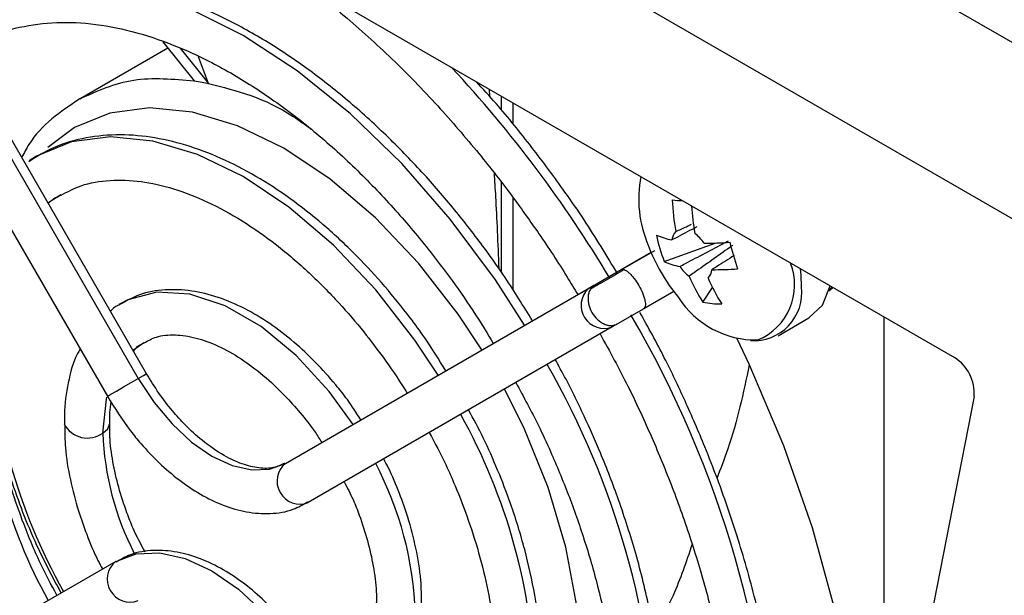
# Model space of a CAD drawing. Header units: millimetres. Extents: x -0.66 to 0.91, y -0.4 to 0.64.
# Tile 79 of 171: x 0.62 to 0.6548, y -0.3519 to -0.3315. Entities that reach past the tile are written whole.
import ezdxf

# ---------------------------------------------------------------- set-up
doc = ezdxf.new("R2010")
doc.units = ezdxf.units.MM
doc.layers.add('FORMAT', color=7, linetype='Continuous')

msp = doc.modelspace()

# ---------------------------------------------------------------- linework, layer by layer
at = {"layer": 'FORMAT', "color": 7, "linetype": 'Continuous', "lineweight": 25}
for p, q in [((0.656835, -0.333314), (0.494323, -0.239498)), ((0.656835, -0.339545), (0.494138, -0.245622)), ((0.497973, -0.253925), (0.653061, -0.343455)), ((0.613465, -0.325573), (0.624215, -0.344192)), ((0.624507, -0.344023), (0.613757, -0.325404)), ((0.612372, -0.326204), (0.623122, -0.344823)), ((0.62508, -0.33229), (0.626186, -0.333666)), ((0.625258, -0.332511), (0.622156, -0.334302)), ((0.625695, -0.332514), (0.626699, -0.333763)), ((0.626699, -0.333763), (0.626348, -0.332819)), ((0.636617, -0.333962), (0.636632, -0.33422)), ((0.637045, -0.334209), (0.637045, -0.3347)), ((0.63745, -0.334443), (0.63745, -0.335197)), ((0.637045, -0.337261), (0.637045, -0.340428)), ((0.621018, -0.337979), (0.621479, -0.337683)), ((0.63745, -0.337783), (0.63745, -0.341051)), ((0.642805, -0.340059), (0.644603, -0.339404)), ((0.641279, -0.340343), (0.642337, -0.339732)), ((0.642458, -0.339678), (0.641326, -0.340331)), ((0.640355, -0.340876), (0.641279, -0.340343)), ((0.629415, -0.347194), (0.640165, -0.340986)), ((0.640311, -0.340905), (0.640116, -0.341018)), ((0.640165, -0.340986), (0.640355, -0.340876)), ((0.644163, -0.341491), (0.644506, -0.340974)), ((0.648617, -0.341093), (0.648759, -0.340971)), ((0.648722, -0.34095), (0.648632, -0.341075)), ((0.643137, -0.341118), (0.642079, -0.341729)), ((0.642079, -0.341729), (0.641155, -0.342262)), ((0.646826, -0.342682), (0.647919, -0.342051)), ((0.650579, -0.361125), (0.650579, -0.342022)), ((0.640965, -0.342372), (0.630215, -0.34858)), ((0.641155, -0.342262), (0.640965, -0.342372)), ((0.653754, -0.344834), (0.650045, -0.363866)), ((0.623415, -0.350659), (0.612665, -0.356867))]:
    msp.add_line(p, q, dxfattribs=at)
at = {"layer": 'FORMAT', "color": 7, "linetype": 'Continuous', "lineweight": 25, "flags": 128}
for points in [[(0.637868, -0.342312), (0.636835, -0.34071), (0.635242, -0.338562), (0.633524, -0.336591), (0.63171, -0.334832), (0.62983, -0.333316), (0.627918, -0.332067), (0.626007, -0.331108), (0.624127, -0.330455), (0.622313, -0.330119), (0.621762, -0.33008)], [(0.63636, -0.343183), (0.635521, -0.341916), (0.634119, -0.340115), (0.632601, -0.338512), (0.631002, -0.337146), (0.629363, -0.336051), (0.627725, -0.335254), (0.626126, -0.334774), (0.624608, -0.334624), (0.623206, -0.334807), (0.621956, -0.335318), (0.621016, -0.33602)], [(0.63481, -0.344078), (0.633989, -0.342838), (0.632607, -0.341063), (0.63111, -0.339482), (0.629534, -0.338136), (0.627918, -0.337056), (0.626303, -0.336271), (0.624727, -0.335798), (0.62323, -0.33565), (0.621848, -0.33583), (0.620616, -0.336334), (0.620359, -0.336493)], [(0.647654, -0.340954), (0.647643, -0.340537), (0.647619, -0.340314)], [(0.647919, -0.342051), (0.648395, -0.341595), (0.648673, -0.340922)], [(0.631805, -0.345814), (0.630963, -0.344651), (0.6298, -0.343382), (0.628555, -0.342358), (0.627282, -0.341623), (0.626037, -0.34121), (0.624874, -0.341136), (0.623845, -0.341406), (0.623531, -0.341575)], [(0.624027, -0.34319), (0.624043, -0.343176), (0.624405, -0.342916)], [(0.643438, -0.373325), (0.643588, -0.373245), (0.645111, -0.372214), (0.646442, -0.370891), (0.647565, -0.369293), (0.648468, -0.367437), (0.649139, -0.365347), (0.64957, -0.363049), (0.649756, -0.360569), (0.649694, -0.357939), (0.649385, -0.35519), (0.648833, -0.352355), (0.648045, -0.34947), (0.64703, -0.346568), (0.645801, -0.343686), (0.645376, -0.342795)], [(0.624215, -0.344192), (0.624401, -0.344085), (0.624497, -0.344029), (0.624507, -0.344023)], [(0.623122, -0.344823), (0.623139, -0.344813), (0.623249, -0.34475), (0.623445, -0.344636), (0.623697, -0.344491), (0.623968, -0.344335), (0.624215, -0.344192)], [(0.624215, -0.344192), (0.624772, -0.345042), (0.625408, -0.345801), (0.626097, -0.346441), (0.626815, -0.346937), (0.627532, -0.347269), (0.628222, -0.347426), (0.628857, -0.3474), (0.629415, -0.347194)], [(0.622962, -0.346121), (0.623086, -0.344919), (0.623101, -0.344854)], [(0.634679, -0.36164), (0.635521, -0.361489), (0.636771, -0.360978), (0.637838, -0.360151), (0.638697, -0.359028), (0.639326, -0.357638), (0.63971, -0.356013), (0.639839, -0.354195), (0.63971, -0.352229), (0.639326, -0.350161), (0.638697, -0.348044), (0.637838, -0.34593), (0.63716, -0.344569)], [(0.622962, -0.346121), (0.623135, -0.345971), (0.623196, -0.345802)], [(0.623415, -0.350659), (0.624143, -0.350389), (0.624975, -0.350356), (0.625877, -0.350561), (0.626815, -0.350995), (0.627753, -0.351644), (0.628655, -0.35248), (0.629486, -0.353473), (0.630215, -0.354584)]]:
    msp.add_lwpolyline(points, dxfattribs=at)
at = {"layer": 'FORMAT', "color": 7, "linetype": 'Continuous', "lineweight": 25}
for centre, radius, start, end in [((0.60307, -0.363182), 0.0440140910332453, 30.802391, 42.947397), ((0.646069, -0.337842), 0.0041675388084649, 169.12035, 203.102877), ((0.651262, -0.337542), 0.0081811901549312, 182.344977, 190.244107), ((0.650744, -0.263369), 0.0749001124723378, 264.132977, 264.422345), ((0.651915, -0.337611), 0.008160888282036, 183.362566, 190.248932), ((0.643603, -0.336687), 0.0026613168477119, 246.126612, 258.588272), ((0.648309, -0.337911), 0.0059081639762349, 191.814304, 201.314934), ((0.643574, -0.339341), 0.0005001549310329, 136.569759, 174.80939), ((0.642986, -0.340241), 0.0014803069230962, 34.253954, 52.676003), ((0.648323, -0.337199), 0.0065, 200.517643, 219.47698), ((0.644306, -0.329051), 0.010356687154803, 269.470198, 274.500007), ((0.657878, -0.336091), 0.0131756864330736, 194.436461, 198.692777), ((0.643882, -0.337625), 0.0026613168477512, 246.126612, 258.588272), ((0.644579, -0.339401), 0.0014803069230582, 214.253954, 232.676003), ((0.643991, -0.3403), 0.0005001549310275, 316.569759, 354.80939), ((0.644585, -0.329989), 0.0103566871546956, 269.470198, 274.500007), ((0.645296, -0.340878), 0.0021157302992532, 292.583288, 21.272233), ((0.649475, -0.338109), 0.0062976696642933, 203.081084, 212.487193), ((0.650148, -0.338175), 0.0062976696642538, 203.081084, 212.487193), ((0.640682, -0.341606), 0.0008163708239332, 133.963308, 290.233545), ((0.645962, -0.341154), 0.0017033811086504, 266.330643, 6.747761), ((0.646056, -0.339561), 0.003270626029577, 212.780128, 270.919297), ((0.644829, -0.338172), 0.0033854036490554, 258.648116, 270.108432), ((0.609027, -0.361008), 0.0377632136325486, 1.730998, 30.332788), ((0.640237, -0.341329), 0.0213697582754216, 182.613995, 209.112016), ((0.652285, -0.344709), 0.0014743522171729, 355.140197, 58.242858), ((0.637166, -0.343089), 0.0184524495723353, 181.815882, 209.008627), ((0.613001, -0.358403), 0.0295810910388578, 1.868893, 29.808273), ((0.617308, -0.355659), 0.0209496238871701, 1.956465, 29.120411), ((0.622414, -0.345379), 0.0009216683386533, 207.441876, 306.446708), ((0.632998, -0.345771), 0.0100429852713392, 181.996801, 207.434489), ((0.629928, -0.347821), 0.0008107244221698, 129.329705, 290.670295), ((0.621751, -0.352906), 0.0122622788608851, 1.912441, 27.734045), ((0.623928, -0.351286), 0.0008107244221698, 129.329705, 290.670295)]:
    msp.add_arc(centre, radius, start, end, dxfattribs=at)
for points, knots in [([(0.6381428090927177, -0.3421536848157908), (0.6378282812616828, -0.3416355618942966), (0.6373309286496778, -0.3408162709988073), (0.6364454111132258, -0.3395704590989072), (0.6355279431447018, -0.3383692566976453), (0.6343795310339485, -0.3370252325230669), (0.6331293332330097, -0.335719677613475), (0.6317813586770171, -0.3344795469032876), (0.6303626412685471, -0.3333450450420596), (0.6288937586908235, -0.3323437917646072), (0.627394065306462, -0.3314982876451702), (0.6258797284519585, -0.3308222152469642), (0.6243687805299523, -0.3303417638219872), (0.6230784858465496, -0.3300683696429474), (0.6223179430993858, -0.3300456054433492), (0.6220381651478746, -0.3300372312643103)], [0, 0, 0, 0, 0.0752574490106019, 0.11900215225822, 0.1913256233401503, 0.265851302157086, 0.3452147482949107, 0.4273685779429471, 0.5115158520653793, 0.5970566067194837, 0.6836238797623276, 0.771022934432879, 0.8591884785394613, 0.9482002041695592, 1, 1, 1, 1]), ([(0.6296651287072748, -0.3299488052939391), (0.6296877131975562, -0.3299637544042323), (0.6303008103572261, -0.330369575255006), (0.6314858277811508, -0.3313440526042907), (0.6331824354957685, -0.3328565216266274), (0.63477647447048, -0.3345003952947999), (0.6362025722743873, -0.3361513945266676), (0.6373897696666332, -0.3376786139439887), (0.6384280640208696, -0.3391422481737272), (0.6391882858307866, -0.3402894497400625), (0.6396233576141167, -0.3410214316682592), (0.6397460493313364, -0.3412278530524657)], [0, 0, 0, 0, 0.0060388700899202, 0.1639361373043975, 0.3201156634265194, 0.4727433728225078, 0.6167214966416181, 0.7421667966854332, 0.8408199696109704, 0.9551106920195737, 1, 1, 1, 1]), ([(0.6184677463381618, -0.3324080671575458), (0.6186257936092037, -0.332310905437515), (0.6191431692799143, -0.3319928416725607), (0.6201546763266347, -0.3317141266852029), (0.6214737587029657, -0.3315612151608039), (0.6228767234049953, -0.3316596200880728), (0.6243387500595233, -0.331984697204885), (0.6258464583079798, -0.3325346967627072), (0.6273792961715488, -0.3333002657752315), (0.6289137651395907, -0.3342688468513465), (0.6304217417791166, -0.335419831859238), (0.6318670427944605, -0.3367180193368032), (0.6332173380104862, -0.3381197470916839), (0.6343560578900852, -0.3394655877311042), (0.6353193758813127, -0.3407399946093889), (0.6360973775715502, -0.3418486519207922), (0.6365571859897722, -0.3426105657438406), (0.6367625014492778, -0.3429507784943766)], [0, 0, 0, 0, 0.0358729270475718, 0.1174318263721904, 0.1966876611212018, 0.2740861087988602, 0.3503569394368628, 0.4260076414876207, 0.5012610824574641, 0.5761087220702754, 0.6503458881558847, 0.7233631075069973, 0.793573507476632, 0.8607339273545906, 0.9090658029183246, 0.9593957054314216, 0.9999999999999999, 0.9999999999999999, 0.9999999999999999, 0.9999999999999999]), ([(0.622156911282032, -0.3343038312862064), (0.6227660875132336, -0.3340260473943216), (0.6239690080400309, -0.3334775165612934), (0.6254534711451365, -0.3336034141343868), (0.6261861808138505, -0.3336655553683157)], [0, 0, 0, 0, 0.5064143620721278, 0.9999999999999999, 0.9999999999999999, 0.9999999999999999, 0.9999999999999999]), ([(0.6261861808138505, -0.3336655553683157), (0.6262813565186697, -0.3336814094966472), (0.6264513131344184, -0.3337097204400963), (0.6266233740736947, -0.3337465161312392), (0.6266990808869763, -0.333762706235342)], [0, 0, 0, 0, 0.5599999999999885, 1, 1, 1, 1]), ([(0.6411505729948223, -0.3404817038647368), (0.6407651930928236, -0.3398427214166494), (0.6401729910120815, -0.338860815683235), (0.6391489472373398, -0.3373824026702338), (0.6381204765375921, -0.3359979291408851), (0.6370723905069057, -0.3346932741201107), (0.6363964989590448, -0.333954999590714), (0.6361629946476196, -0.3336999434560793)], [0, 0, 0, 0, 0.26139449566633, 0.401677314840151, 0.633882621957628, 0.8735152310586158, 1, 1, 1, 1]), ([(0.6266990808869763, -0.333762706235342), (0.627693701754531, -0.3340148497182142), (0.6288997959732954, -0.3343206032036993), (0.6301169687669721, -0.3352250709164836), (0.6303303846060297, -0.3353836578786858)], [0, 0, 0, 0, 0.8246626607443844, 0.9999999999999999, 0.9999999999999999, 0.9999999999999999, 0.9999999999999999]), ([(0.6221471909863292, -0.3343071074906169), (0.6214673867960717, -0.3347600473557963), (0.6206448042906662, -0.3353081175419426), (0.620176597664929, -0.3362223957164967), (0.620095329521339, -0.3363810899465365)], [0, 0, 0, 0, 0.8264267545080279, 0.9999999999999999, 0.9999999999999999, 0.9999999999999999, 0.9999999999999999]), ([(0.635082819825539, -0.3439207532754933), (0.6348411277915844, -0.3435269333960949), (0.6344452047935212, -0.3428818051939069), (0.6337136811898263, -0.3418936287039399), (0.632927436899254, -0.3409165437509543), (0.6319412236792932, -0.3398461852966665), (0.6308701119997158, -0.3388348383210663), (0.6297206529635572, -0.3379100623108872), (0.628519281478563, -0.3371073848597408), (0.6272858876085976, -0.3364514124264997), (0.6260381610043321, -0.3359612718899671), (0.6247914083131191, -0.3356537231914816), (0.6235571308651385, -0.3355424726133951), (0.6223520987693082, -0.3356547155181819), (0.6212516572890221, -0.3359608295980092), (0.6206286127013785, -0.3363513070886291), (0.620343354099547, -0.3365300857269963)], [0, 0, 0, 0, 0.0619607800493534, 0.1014998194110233, 0.1667376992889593, 0.2337752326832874, 0.3049869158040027, 0.3785146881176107, 0.4536813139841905, 0.5300213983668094, 0.6073271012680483, 0.6855437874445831, 0.7648686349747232, 0.8458081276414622, 0.9294038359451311, 1, 1, 1, 1]), ([(0.6214867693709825, -0.3377124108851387), (0.6217158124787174, -0.3375894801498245), (0.6222333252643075, -0.3373117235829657), (0.6231854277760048, -0.3371586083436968), (0.6242855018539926, -0.3371920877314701), (0.6254486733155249, -0.3374511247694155), (0.6266534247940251, -0.3379187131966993), (0.6278771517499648, -0.338586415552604), (0.629087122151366, -0.3394328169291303), (0.630237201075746, -0.3404154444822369), (0.6312708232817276, -0.3414615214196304), (0.6321395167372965, -0.3424734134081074), (0.6329106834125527, -0.3434923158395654), (0.6334184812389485, -0.3442222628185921), (0.6336821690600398, -0.3446599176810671), (0.6337133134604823, -0.3447116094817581)], [0, 0, 0, 0, 0.0778697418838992, 0.1759432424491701, 0.269480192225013, 0.3606422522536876, 0.450674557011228, 0.5398922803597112, 0.6280674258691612, 0.7140818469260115, 0.7944096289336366, 0.8649730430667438, 0.9226662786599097, 0.9908660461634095, 1, 1, 1, 1]), ([(0.636791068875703, -0.3369343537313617), (0.6368074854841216, -0.3372054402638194), (0.6368669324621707, -0.3381870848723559), (0.6369200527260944, -0.3394159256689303), (0.6369585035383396, -0.340305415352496)], [0, 0, 0, 0, 0.2761554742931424, 1, 1, 1, 1]), ([(0.621031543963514, -0.3380026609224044), (0.6210956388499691, -0.3379412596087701), (0.6212293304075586, -0.3378131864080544), (0.6213986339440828, -0.3377469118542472), (0.621486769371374, -0.3377124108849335)], [0, 0, 0, 0, 0.4794235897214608, 1, 1, 1, 1]), ([(0.6439573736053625, -0.338829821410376), (0.6437284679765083, -0.3389506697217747), (0.6434343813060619, -0.3391059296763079), (0.6431412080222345, -0.3392613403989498), (0.6430762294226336, -0.3392957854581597)], [0, 0, 0, 0, 0.7783611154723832, 1, 1, 1, 1]), ([(0.6432111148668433, -0.3389971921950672), (0.6432734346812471, -0.3389686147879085), (0.6434599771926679, -0.3388830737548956), (0.6436467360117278, -0.338798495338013), (0.6437711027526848, -0.3387421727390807)], [0, 0, 0, 0, 0.3340783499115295, 0.9999999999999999, 0.9999999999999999, 0.9999999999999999, 0.9999999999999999]), ([(0.6433552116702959, -0.3402337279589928), (0.6434202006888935, -0.3401992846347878), (0.6439532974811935, -0.3399167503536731), (0.6445274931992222, -0.3396131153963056), (0.6450381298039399, -0.3393441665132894), (0.6450784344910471, -0.3393229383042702)], [0, 0, 0, 0, 0.1133771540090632, 0.930018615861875, 1, 1, 1, 1]), ([(0.6452285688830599, -0.3394813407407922), (0.6451925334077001, -0.3395070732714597), (0.6447359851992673, -0.3398330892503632), (0.6442200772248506, -0.340198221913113), (0.643739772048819, -0.3405364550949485), (0.6436812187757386, -0.340577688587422)], [0, 0, 0, 0, 0.0699813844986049, 0.8866228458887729, 1, 1, 1, 1]), ([(0.6452733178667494, -0.3398480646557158), (0.6450679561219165, -0.3399784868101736), (0.6448069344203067, -0.3401442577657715), (0.6445447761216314, -0.3403099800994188), (0.6444888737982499, -0.340345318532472)], [0, 0, 0, 0, 0.7867611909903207, 1, 1, 1, 1]), ([(0.6413899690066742, -0.3403434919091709), (0.6412867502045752, -0.3404030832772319), (0.6410757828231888, -0.3405248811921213), (0.640744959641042, -0.3407158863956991), (0.6404352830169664, -0.3408946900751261), (0.6402751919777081, -0.3409871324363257), (0.6401968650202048, -0.3410323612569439)], [0, 0, 0, 0, 0.2446317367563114, 0.4999991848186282, 0.7553670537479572, 1, 1, 1, 1]), ([(0.6412785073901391, -0.3403429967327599), (0.6413102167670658, -0.3403306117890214), (0.6413419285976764, -0.3403182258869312), (0.6413899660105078, -0.3403434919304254), (0.6413899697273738, -0.3403434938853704)], [0, 0, 0, 0, 0.999922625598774, 1, 1, 1, 1]), ([(0.6413899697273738, -0.3403434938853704), (0.6414152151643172, -0.3403552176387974), (0.6414662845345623, -0.3403789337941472), (0.6415551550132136, -0.3404496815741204), (0.6416483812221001, -0.3405430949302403), (0.6417689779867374, -0.3406888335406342), (0.6419104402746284, -0.3409018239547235), (0.6420242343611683, -0.341130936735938), (0.642090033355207, -0.3413080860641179), (0.6421247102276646, -0.3414360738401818), (0.6421401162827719, -0.3415464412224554), (0.6421372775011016, -0.3416633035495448), (0.6421016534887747, -0.3417029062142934), (0.6420785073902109, -0.3417286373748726)], [0, 0, 0, 0, 0.0729998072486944, 0.1476723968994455, 0.222469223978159, 0.2958219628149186, 0.4322789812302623, 0.5687359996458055, 0.6420887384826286, 0.7168855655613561, 0.7915581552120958, 0.8645684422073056, 1, 1, 1, 1]), ([(0.6320755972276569, -0.345657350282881), (0.6319226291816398, -0.3454137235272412), (0.6316501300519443, -0.3449797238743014), (0.6311082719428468, -0.3443044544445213), (0.6304844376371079, -0.3436033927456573), (0.6297012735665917, -0.3428721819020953), (0.6288570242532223, -0.3422257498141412), (0.6279597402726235, -0.3416909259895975), (0.6270327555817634, -0.3412976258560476), (0.6260907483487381, -0.3410671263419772), (0.6251516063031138, -0.3410304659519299), (0.6242647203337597, -0.3411810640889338), (0.6237612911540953, -0.3414663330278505), (0.6235240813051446, -0.3416007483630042)], [0, 0, 0, 0, 0.0684508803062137, 0.1219392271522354, 0.2098326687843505, 0.2996041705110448, 0.3945471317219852, 0.4922531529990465, 0.592115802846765, 0.6938201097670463, 0.7975991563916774, 0.9046311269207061, 1, 1, 1, 1]), ([(0.6403551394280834, -0.3408761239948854), (0.6402967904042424, -0.340922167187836), (0.6402069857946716, -0.3409930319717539), (0.6401390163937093, -0.3411474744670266), (0.6401096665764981, -0.3412836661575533), (0.6401080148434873, -0.3414326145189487), (0.6401400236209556, -0.3416292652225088), (0.6402366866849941, -0.3418682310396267), (0.6403953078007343, -0.3420714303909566), (0.640549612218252, -0.3421974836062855), (0.6406794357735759, -0.3422705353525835), (0.6408120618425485, -0.3423132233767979), (0.6409798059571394, -0.3423315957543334), (0.6410860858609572, -0.3422892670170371), (0.6411551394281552, -0.3422617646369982)], [0, 0, 0, 0, 0.1192765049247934, 0.1835777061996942, 0.2493429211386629, 0.3152175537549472, 0.3798203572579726, 0.4999999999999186, 0.6201796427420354, 0.6847824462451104, 0.7506570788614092, 0.8164222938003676, 0.880723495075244, 1, 1, 1, 1]), ([(0.6235240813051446, -0.3416007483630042), (0.6234761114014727, -0.3416209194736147), (0.6233631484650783, -0.3416684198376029), (0.623280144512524, -0.3417612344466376), (0.6232323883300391, -0.3418146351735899)], [0, 0, 0, 0, 0.4246517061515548, 1, 1, 1, 1]), ([(0.6469859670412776, -0.3595283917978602), (0.6469868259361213, -0.3590552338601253), (0.6469890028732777, -0.3578559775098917), (0.6467784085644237, -0.3558324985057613), (0.6463882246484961, -0.3535110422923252), (0.6458259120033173, -0.3511876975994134), (0.6451142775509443, -0.348883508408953), (0.6443419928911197, -0.3468185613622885), (0.6435590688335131, -0.3450097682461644), (0.6428072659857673, -0.3434166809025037), (0.6422385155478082, -0.3423887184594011), (0.6419449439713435, -0.341858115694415)], [0, 0, 0, 0, 0.0866919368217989, 0.2197275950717, 0.3515560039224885, 0.4813052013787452, 0.6068549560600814, 0.7324180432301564, 0.8225186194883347, 0.9083895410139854, 1, 1, 1, 1]), ([(0.6244221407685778, -0.3429371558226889), (0.6245591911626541, -0.3428585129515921), (0.6248698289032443, -0.34268026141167), (0.6254882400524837, -0.3426253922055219), (0.6262344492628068, -0.3427289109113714), (0.6270283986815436, -0.3430171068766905), (0.6278371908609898, -0.3434683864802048), (0.62863466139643, -0.3440640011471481), (0.6293366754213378, -0.3447201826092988), (0.6299461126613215, -0.3454086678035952), (0.6303886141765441, -0.3459614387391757), (0.6306214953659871, -0.3463330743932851), (0.63069694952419, -0.3464534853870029)], [0, 0, 0, 0, 0.1019872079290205, 0.23116369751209, 0.3499452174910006, 0.4656556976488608, 0.5787199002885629, 0.6870865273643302, 0.7953915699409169, 0.8754980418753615, 0.9596610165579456, 1, 1, 1, 1]), ([(0.6405352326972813, -0.3426197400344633), (0.6408732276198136, -0.3432322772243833), (0.6413989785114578, -0.3441850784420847), (0.6421316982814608, -0.3457404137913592), (0.6427978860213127, -0.3472746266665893), (0.6434918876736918, -0.3491092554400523), (0.6441101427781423, -0.3510244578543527), (0.6446307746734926, -0.353003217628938), (0.6450343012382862, -0.3550016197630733), (0.645293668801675, -0.3569777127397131), (0.6454136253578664, -0.3584980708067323), (0.6453955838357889, -0.3593202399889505), (0.6453909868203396, -0.3595297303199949)], [0, 0, 0, 0, 0.1097037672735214, 0.1706441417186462, 0.2714770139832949, 0.3754719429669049, 0.4862803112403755, 0.6010357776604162, 0.7185772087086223, 0.8380036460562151, 0.9587230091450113, 1, 1, 1, 1]), ([(0.6240449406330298, -0.3432220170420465), (0.6241055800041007, -0.3431489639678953), (0.6242130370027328, -0.3430195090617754), (0.6243586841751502, -0.3429621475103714), (0.6244221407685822, -0.3429371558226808)], [0, 0, 0, 0, 0.564312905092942, 1, 1, 1, 1]), ([(0.6187529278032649, -0.3433250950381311), (0.6188441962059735, -0.3440235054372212), (0.6190323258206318, -0.3454631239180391), (0.6196767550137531, -0.3477481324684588), (0.620481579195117, -0.349895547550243), (0.6211834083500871, -0.3512140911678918), (0.6214819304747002, -0.3517749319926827)], [0, 0, 0, 0, 0.2539092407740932, 0.5233777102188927, 0.7972693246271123, 1, 1, 1, 1]), ([(0.6213397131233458, -0.351857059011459), (0.6211384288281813, -0.3514852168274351), (0.6208045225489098, -0.3508683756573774), (0.6203498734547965, -0.3498173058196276), (0.6199259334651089, -0.3487176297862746), (0.6195248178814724, -0.3474192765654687), (0.6192117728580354, -0.3460891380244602), (0.6190212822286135, -0.3447620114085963), (0.6189400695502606, -0.3438380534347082), (0.6189608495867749, -0.3433929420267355), (0.6189628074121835, -0.3433510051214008)], [0, 0, 0, 0, 0.1313646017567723, 0.2179179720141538, 0.360535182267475, 0.5067790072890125, 0.6616659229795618, 0.8209822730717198, 0.983133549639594, 1, 1, 1, 1]), ([(0.6221592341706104, -0.343155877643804), (0.6221278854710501, -0.3432069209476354), (0.6219170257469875, -0.343550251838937), (0.6217293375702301, -0.3443349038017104), (0.6215843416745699, -0.3451773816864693), (0.6216072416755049, -0.3456930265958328), (0.6216120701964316, -0.3458017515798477)], [0, 0, 0, 0, 0.0724824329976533, 0.4875361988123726, 0.8919457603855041, 1, 1, 1, 1]), ([(0.6427783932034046, -0.3570993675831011), (0.6427841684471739, -0.3568639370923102), (0.6428053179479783, -0.3560017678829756), (0.6426495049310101, -0.3544243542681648), (0.6423224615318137, -0.3524155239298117), (0.6418309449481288, -0.3504277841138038), (0.6412350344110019, -0.3485637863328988), (0.6406086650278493, -0.3469389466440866), (0.6399494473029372, -0.3454544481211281), (0.6394134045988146, -0.344353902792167), (0.6390489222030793, -0.343700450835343), (0.6389550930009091, -0.3435322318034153)], [0, 0, 0, 0, 0.0567625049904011, 0.2078697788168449, 0.3569310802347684, 0.5021974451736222, 0.6386905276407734, 0.7581665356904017, 0.8525550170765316, 0.9620430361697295, 1, 1, 1, 1]), ([(0.6458106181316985, -0.3437071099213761), (0.6455994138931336, -0.3447035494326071), (0.645312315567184, -0.3460580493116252), (0.6447953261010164, -0.3473827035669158), (0.6446586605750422, -0.3477328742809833)], [0, 0, 0, 0, 0.7356512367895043, 1, 1, 1, 1]), ([(0.6293840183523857, -0.3471849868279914), (0.6292626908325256, -0.3472484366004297), (0.6290181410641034, -0.3473763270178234), (0.6285016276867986, -0.3473788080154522), (0.6279015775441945, -0.3472403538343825), (0.627214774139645, -0.3469242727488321), (0.6265246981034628, -0.3464498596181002), (0.6259092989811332, -0.3458881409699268), (0.6253970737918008, -0.34532106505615), (0.6249303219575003, -0.3447158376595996), (0.6246484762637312, -0.3442541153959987), (0.6245072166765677, -0.3440227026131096)], [0, 0, 0, 0, 0.1239356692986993, 0.2498067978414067, 0.3688345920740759, 0.4843410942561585, 0.6205707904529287, 0.7257001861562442, 0.8088500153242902, 0.9041966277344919, 1, 1, 1, 1]), ([(0.6375571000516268, -0.3443395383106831), (0.6378328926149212, -0.3448428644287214), (0.6382714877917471, -0.3456433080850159), (0.6388775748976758, -0.3469707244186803), (0.6394338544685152, -0.3483093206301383), (0.63999551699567, -0.3499041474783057), (0.6404731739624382, -0.3515577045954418), (0.6408495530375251, -0.3532526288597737), (0.6410933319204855, -0.3549364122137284), (0.6412062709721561, -0.3562314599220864), (0.6411890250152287, -0.3569258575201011), (0.6411846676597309, -0.3571013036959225)], [0, 0, 0, 0, 0.1190944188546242, 0.189396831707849, 0.3055520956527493, 0.4251222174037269, 0.5522676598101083, 0.6836322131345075, 0.8178729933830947, 0.953983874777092, 1, 1, 1, 1]), ([(0.6231215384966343, -0.3448226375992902), (0.6233835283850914, -0.3452407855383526), (0.6237513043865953, -0.3458277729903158), (0.6243843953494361, -0.3465965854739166), (0.6249495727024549, -0.3471925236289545), (0.6256556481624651, -0.3477973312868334), (0.6264149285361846, -0.3483074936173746), (0.6272187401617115, -0.3486965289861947), (0.6280487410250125, -0.3489378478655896), (0.6288855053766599, -0.348993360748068), (0.6296326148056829, -0.3488842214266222), (0.6300347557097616, -0.3486486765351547), (0.6301993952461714, -0.3485522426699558)], [0, 0, 0, 0, 0.1419930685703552, 0.199326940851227, 0.2933318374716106, 0.3890237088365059, 0.4900727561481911, 0.5940692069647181, 0.7005680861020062, 0.8094866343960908, 0.9220023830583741, 1, 1, 1, 1]), ([(0.6232095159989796, -0.3458035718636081), (0.6232049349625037, -0.3456641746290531), (0.6231956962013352, -0.345383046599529), (0.6232380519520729, -0.3451474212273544), (0.6232594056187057, -0.3450286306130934)], [0, 0, 0, 0, 0.4958496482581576, 1, 1, 1, 1]), ([(0.6384609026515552, -0.354607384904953), (0.6384600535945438, -0.3542400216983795), (0.638458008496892, -0.353355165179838), (0.6382550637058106, -0.3518848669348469), (0.6378970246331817, -0.3502470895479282), (0.63743794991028, -0.3487603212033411), (0.6369284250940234, -0.347440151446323), (0.6364437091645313, -0.3463279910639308), (0.6360643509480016, -0.345630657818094), (0.6358867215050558, -0.3453041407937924)], [0, 0, 0, 0, 0.12675364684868, 0.3053076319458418, 0.4770111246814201, 0.647779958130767, 0.7716524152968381, 0.893079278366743, 1, 1, 1, 1]), ([(0.6216120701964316, -0.3458017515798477), (0.6216136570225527, -0.3460787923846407), (0.6216172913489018, -0.3467133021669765), (0.6217911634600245, -0.3477509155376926), (0.6220563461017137, -0.3487812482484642), (0.6223964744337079, -0.3497371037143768), (0.6226805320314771, -0.3504288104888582), (0.6228945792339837, -0.3508280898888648), (0.6229482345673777, -0.3509281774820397)], [0, 0, 0, 0, 0.1716929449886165, 0.3932303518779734, 0.6037905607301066, 0.7622269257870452, 0.9403972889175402, 1, 1, 1, 1]), ([(0.6244524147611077, -0.3503300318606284), (0.6243054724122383, -0.3500527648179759), (0.624063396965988, -0.3495959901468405), (0.6237638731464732, -0.3488234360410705), (0.6235048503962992, -0.3480305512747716), (0.6233039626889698, -0.3471227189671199), (0.623199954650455, -0.3463661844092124), (0.6232070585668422, -0.3459481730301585), (0.6232095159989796, -0.3458035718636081)], [0, 0, 0, 0, 0.1816331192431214, 0.2992256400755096, 0.4916617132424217, 0.6869594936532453, 0.8917110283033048, 1, 1, 1, 1]), ([(0.6344969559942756, -0.3461066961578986), (0.6346982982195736, -0.3464786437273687), (0.6350322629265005, -0.3470955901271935), (0.6354869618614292, -0.3481467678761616), (0.6359109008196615, -0.3492464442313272), (0.6363120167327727, -0.3505447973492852), (0.6366250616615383, -0.3518749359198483), (0.6368155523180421, -0.3532020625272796), (0.6368967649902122, -0.3541260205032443), (0.6368759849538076, -0.3545711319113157), (0.6368740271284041, -0.3546130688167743)], [0, 0, 0, 0, 0.1313970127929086, 0.2179471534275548, 0.3605590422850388, 0.5067974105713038, 0.6616785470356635, 0.8209889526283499, 0.9831341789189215, 1, 1, 1, 1]), ([(0.634224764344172, -0.3521623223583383), (0.6342231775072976, -0.3518852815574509), (0.6342195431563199, -0.3512507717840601), (0.6340456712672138, -0.3502131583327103), (0.6337804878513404, -0.3491828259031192), (0.6334403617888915, -0.3482269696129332), (0.6331562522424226, -0.3475351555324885), (0.6329421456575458, -0.347135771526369), (0.6328884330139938, -0.3470355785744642)], [0, 0, 0, 0, 0.1716821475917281, 0.3932056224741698, 0.6037525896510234, 0.7621789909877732, 0.9403381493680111, 1, 1, 1, 1]), ([(0.631489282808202, -0.3478435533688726), (0.6315988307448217, -0.3480515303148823), (0.6318029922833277, -0.3484391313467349), (0.6320721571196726, -0.3491408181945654), (0.6323322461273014, -0.3499334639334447), (0.6325327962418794, -0.3508413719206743), (0.6326368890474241, -0.3515978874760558), (0.6326297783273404, -0.3520159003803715), (0.6326273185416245, -0.3521605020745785)], [0, 0, 0, 0, 0.1426411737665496, 0.2658365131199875, 0.4674414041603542, 0.6720443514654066, 0.8865514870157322, 1, 1, 1, 1]), ([(0.6437836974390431, -0.3500708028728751), (0.643579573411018, -0.350677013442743), (0.6432140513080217, -0.3517625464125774), (0.6426650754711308, -0.3527535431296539), (0.6424226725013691, -0.3531911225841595)], [0, 0, 0, 0, 0.5584451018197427, 1, 1, 1, 1]), ([(0.6305077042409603, -0.3544158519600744), (0.6302457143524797, -0.3539977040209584), (0.6298779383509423, -0.3534107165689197), (0.629244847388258, -0.3526419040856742), (0.6286796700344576, -0.3520459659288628), (0.6279735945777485, -0.351441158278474), (0.627214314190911, -0.3509309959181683), (0.6264105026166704, -0.3505419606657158), (0.6255805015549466, -0.3503006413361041), (0.6247437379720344, -0.3502451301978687), (0.6239966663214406, -0.3503542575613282), (0.623594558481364, -0.3505897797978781), (0.6234299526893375, -0.3506861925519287)], [0, 0, 0, 0, 0.1419953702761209, 0.1993301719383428, 0.2933365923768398, 0.3890300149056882, 0.4900807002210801, 0.5940788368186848, 0.7005794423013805, 0.8094997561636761, 0.9220173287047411, 0.9999999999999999, 0.9999999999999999, 0.9999999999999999, 0.9999999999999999])]:
    msp.add_open_spline(points, degree=3, knots=knots, dxfattribs=at)

doc.saveas('drawing.dxf')
